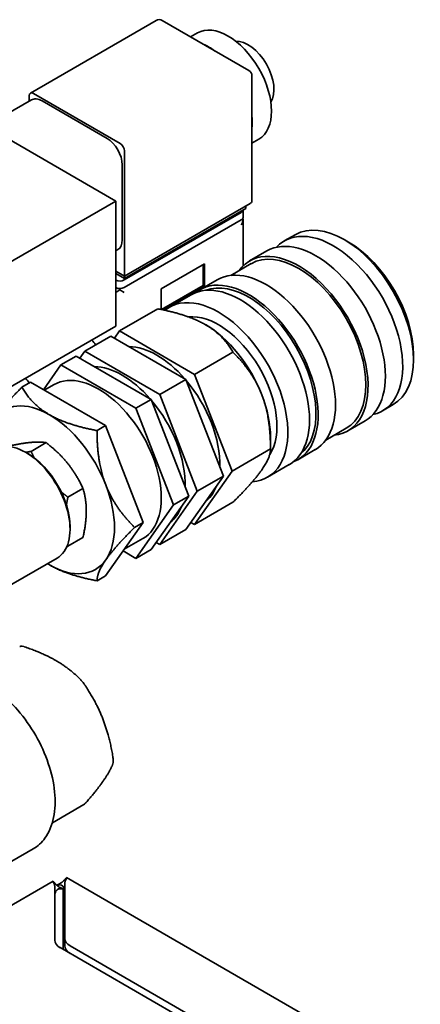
# Model space of a CAD drawing. Header units: millimetres. Extents: x 0 to 5940, y 0 to 4200.
# Tile 32 of 48: x 4261 to 4326, y 1628 to 1788. Entities that reach past the tile are written whole.
import ezdxf

# ---------------------------------------------------------------- set-up
doc = ezdxf.new("R2010")
doc.units = ezdxf.units.MM
doc.header["$LTSCALE"] = 10
doc.layers.add('Spigoli visibili(ISO)', color=7, linetype='Continuous', lineweight=35)

msp = doc.modelspace()

# ---------------------------------------------------------------- linework, layer by layer
at = {"layer": 'Spigoli visibili(ISO)'}
for p, q in [((4262.36, 1776.39), (4282.87, 1788.23)), ((4298.01, 1780.07), (4283.87, 1788.23)), ((4288.51, 1785.55), (4289.63, 1786.2)), ((4298.51, 1758.79), (4298.51, 1779.2)), ((4276.3, 1758.79), (4244.48, 1777.16)), ((4277, 1768.18), (4262.86, 1776.34)), ((4255.12, 1771.02), (4262.53, 1775.29)), ((4262.15, 1775.93), (4262.15, 1775.08)), ((4274.88, 1768.99), (4264.28, 1775.12)), ((4298.51, 1768.23), (4299.63, 1768.88)), ((4277.71, 1746.54), (4277.71, 1766.95)), ((4277.36, 1752.46), (4277.36, 1764.71)), ((4276.3, 1758.79), (4254.38, 1746.13)), ((4276.3, 1738.38), (4276.3, 1758.79)), ((4296.77, 1756.93), (4277.68, 1745.91)), ((4277.71, 1746.54), (4298.22, 1758.38)), ((4277.71, 1746.13), (4297.51, 1757.56)), ((4297.06, 1757.3), (4297.06, 1756.11)), ((4297.51, 1757.97), (4297.51, 1757.56)), ((4277.68, 1744.68), (4296.77, 1755.71)), ((4297, 1755.91), (4297.06, 1755.88)), ((4297.06, 1755.88), (4297.06, 1748.19)), ((4303.79, 1752.28), (4305.56, 1753.3)), ((4314.27, 1752.1), (4313.56, 1752.5)), ((4276.3, 1750.66), (4276.63, 1750.86)), ((4298.14, 1749.01), (4300.96, 1750.64)), ((4276.3, 1747.36), (4277.71, 1746.54)), ((4290.76, 1748.56), (4283.69, 1744.48)), ((4290.54, 1745.01), (4290.54, 1748.44)), ((4290.76, 1744.89), (4290.76, 1748.56)), ((4295.07, 1746.66), (4298.39, 1748.58)), ((4276.3, 1746.95), (4277.71, 1746.13)), ((4277.71, 1746.54), (4277.71, 1746.13)), ((4290, 1744.31), (4292.83, 1745.95)), ((4276.97, 1744.28), (4276.3, 1743.89)), ((4276.97, 1744.51), (4276.97, 1744.28)), ((4277.68, 1743.87), (4276.97, 1744.28)), ((4283.69, 1744.48), (4283.69, 1741.11)), ((4283.76, 1741.09), (4290.54, 1745.01)), ((4284.07, 1741.03), (4290.76, 1744.89)), ((4290.54, 1745.01), (4290.76, 1744.89)), ((4285.05, 1741.46), (4288.59, 1743.5)), ((4276.89, 1737.59), (4283.17, 1741.21)), ((4276.3, 1738.38), (4254.38, 1725.72)), ((4271.23, 1734.32), (4275.48, 1736.77)), ((4287.72, 1729.7), (4275.48, 1736.77)), ((4276.07, 1736.42), (4276.89, 1737.59)), ((4276.89, 1737.59), (4289.14, 1730.52)), ((4267.34, 1732.08), (4269.82, 1733.5)), ((4282.07, 1726.43), (4269.82, 1733.5)), ((4270.42, 1733.16), (4271.23, 1734.32)), ((4271.23, 1734.32), (4283.48, 1727.25)), ((4289.14, 1730.52), (4295.42, 1734.14)), ((4324.87, 1733.72), (4324.87, 1732.91)), ((4264.49, 1728.01), (4267.34, 1732.08)), ((4267.34, 1732.08), (4279.59, 1725)), ((4283.48, 1727.25), (4287.72, 1729.7)), ((4293.85, 1713.92), (4287.72, 1729.7)), ((4289.14, 1730.52), (4295.26, 1714.73)), ((4260.99, 1728.41), (4262.39, 1729.22)), ((4274.64, 1722.15), (4262.39, 1729.22)), ((4266.22, 1728.85), (4264.62, 1727.93)), ((4279.59, 1725), (4282.07, 1726.43)), ((4288.19, 1710.65), (4282.07, 1726.43)), ((4283.48, 1727.25), (4289.6, 1711.47)), ((4279.59, 1725), (4285.72, 1709.22)), ((4319.79, 1724.56), (4321.56, 1725.58)), ((4273.24, 1721.34), (4274.64, 1722.15)), ((4280.77, 1706.36), (4274.64, 1722.15)), ((4310.57, 1719.81), (4313.89, 1721.73)), ((4314.14, 1721.3), (4316.96, 1722.93)), ((4301.54, 1720.25), (4301.54, 1718.36)), ((4264.94, 1719.38), (4262.48, 1717.96)), ((4261.94, 1717.6), (4261.59, 1717.8)), ((4295.26, 1714.73), (4301.54, 1718.36)), ((4306, 1716.6), (4308.83, 1718.24)), ((4301.05, 1713.74), (4304.59, 1715.79)), ((4287.72, 1705.2), (4293.85, 1713.92)), ((4295.26, 1714.73), (4289.14, 1706.02)), ((4289.6, 1711.47), (4293.85, 1713.92)), ((4270.95, 1711.91), (4268.49, 1710.48)), ((4282.07, 1701.94), (4288.19, 1710.65)), ((4289.6, 1711.47), (4283.48, 1702.75)), ((4285.72, 1709.22), (4288.19, 1710.65)), ((4285.72, 1709.22), (4279.59, 1700.51)), ((4295.42, 1709.65), (4289.14, 1706.02)), ((4268.84, 1705.66), (4268.84, 1705.25)), ((4274.64, 1697.65), (4280.77, 1706.36)), ((4279.37, 1705.56), (4280.77, 1706.36)), ((4289.14, 1706.02), (4288.54, 1706.37)), ((4287.72, 1705.2), (4283.48, 1702.75)), ((4270.95, 1703.89), (4268.49, 1702.47)), ((4280.72, 1703.73), (4277.69, 1701.99)), ((4283.48, 1702.75), (4282.88, 1703.1)), ((4279.59, 1700.51), (4277.5, 1701.72)), ((4282.07, 1701.94), (4279.59, 1700.51)), ((4266.71, 1700.56), (4257.77, 1695.39)), ((4274.64, 1697.65), (4273.24, 1696.84)), ((4265.95, 1657.39), (4271.1, 1660.36)), ((4262.82, 1653.12), (4253.91, 1647.98)), ((4217.85, 1620), (4266.06, 1647.83)), ((4268.28, 1648.44), (4315.6, 1621.12)), ((4266.36, 1638.23), (4266.36, 1646.99)), ((4266.69, 1647.18), (4267.11, 1647.42)), ((4267.24, 1646.81), (4267.7, 1646.54)), ((4267.7, 1636.74), (4267.7, 1646.54)), ((4267.98, 1647.6), (4267.98, 1638.52)), ((4267.98, 1638.52), (4267.98, 1637.3)), ((4303.41, 1616.12), (4267.24, 1637.01)), ((4306.24, 1615.72), (4268.86, 1637.3))]:
    msp.add_line(p, q, dxfattribs=at)
for centre, start, end in [((4283.37, 1787.37), 60, 120), ((4297.51, 1779.2), 0, 60)]:
    msp.add_arc(centre, 1, start, end, dxfattribs=at)
for centre, major_axis, start_param, end_param in [((4294.63, 1777.54), (-5, 8.66), 3.141593, 6.283185), ((4291.5, 1775.73), (5, -8.66), 2.225115, 2.487274), ((4297.86, 1779.4), (-3, 5.2), 3.43002, 5.994758), ((4262.86, 1775.53), (-0.5, 0.866), 5.497787, 7.068583), ((4264.28, 1772.26), (-1.75, 3.03), 5.497787, 6.283185), ((4291.5, 1775.73), (5, -8.66), 0.654319, 0.916478), ((4274.88, 1766.14), (-1.75, 3.03), 3.926991, 5.497787), ((4277, 1767.36), (0.5, -0.866), 0.785398, 2.356194), ((4297.51, 1758.79), (1, 0), 5.497787, 6.283185), ((4296.06, 1757.34), (1, 0), 5.497787, 6.220521), ((4296.06, 1756.11), (1, 0), 5.497787, 6.283185), ((4296.06, 1755.3), (0.71, 1.22), 4.712389, 5.497787), ((4296.06, 1755.3), (-1.41, 0), 3.926991, 3.989655), ((4313.56, 1739.44), (-8, 13.86), 3.141593, 6.283185), ((4311.79, 1738.42), (-8, 13.86), 2.963882, 6.460896), ((4274.88, 1753.89), (1.75, -3.03), 0, 0.785398), ((4308.96, 1736.79), (8, -13.86), 0, 3.141593), ((4306.14, 1735.15), (-8, 13.86), 2.890937, 6.533841), ((4306.14, 1735.15), (-7.75, 13.42), 3.141593, 6.283185), ((4314.27, 1739.85), (-7.5, 12.99), 3.926991, 5.497787), ((4300.83, 1732.09), (8, -13.86), 0, 3.141593), ((4276.97, 1746.32), (1, 0), 3.975818, 5.497787), ((4296.59, 1729.64), (8, -13.86), 0, 3.141593), ((4298, 1730.46), (-8, 13.86), 3.053089, 6.371689), ((4298, 1730.46), (-7.75, 13.42), 3.230096, 6.194681), ((4276.97, 1745.09), (1, 0), 3.975818, 5.497787), ((4293.05, 1727.6), (-8, 13.86), 2.866962, 6.37603), ((4293.05, 1727.6), (-6.75, 11.69), 3.422256, 6.035489), ((4290.93, 1726.38), (-7.5, 12.99), 4.45059, 5.497787), ((4269.72, 1731.31), (4.31, -7.47), 1.786721, 1.904912), ((4283.01, 1721.8), (-7.25, 12.56), 5.038913, 5.956661), ((4277.36, 1718.54), (-7.25, 12.56), 5.038913, 5.956661), ((4258.9, 1725.07), (4.31, -7.47), 1.786721, 1.904912), ((4273.47, 1716.29), (7.25, -12.56), 0, 3.141593), ((4283.01, 1721.8), (-7.25, 12.56), 3.888354, 5.012825), ((4290.93, 1726.38), (-7.5, 12.99), 3.926991, 4.45059), ((4265.48, 1711.68), (-7.5, 12.99), 5.497787, 6.544985), ((4277.36, 1718.54), (-7.25, 12.56), 3.888354, 5.012825), ((4265.48, 1711.68), (7.5, -12.99), 1.308997, 2.356194), ((4261.59, 1709.43), (5.12, -8.88), 0, 3.141593), ((4261.94, 1709.64), (-4.88, 8.44), 3.926991, 5.497787), ((4265.48, 1711.68), (7.5, -12.99), 0.261799, 1.308997), ((4283.01, 1721.8), (7.25, -12.56), 0.082655, 0.440944), ((4277.36, 1718.54), (7.25, -12.56), 0.082655, 0.440944), ((4265.48, 1711.68), (-7.5, 12.99), 2.323115, 2.356194), ((4265.48, 1711.68), (7.5, -12.99), 5.497787, 6.544985), ((4269.36, 1638.23), (-3, 0), 0, 0.785398), ((4270.98, 1638.52), (-3, 0), 0, 0.785398), ((4270.98, 1637.3), (-3, 0), 0, 0.785398)]:
    msp.add_ellipse(centre, major_axis=major_axis, ratio=0.57735, start_param=start_param, end_param=end_param, dxfattribs=at)
for points, weights in [([(4283.17, 1741.21), (4288.09, 1740.26), (4290.93, 1738.62)], [1.1937262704, 1.13404643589, 1]), ([(4290.93, 1738.62), (4293.78, 1736.98), (4295.42, 1734.14)], [1, 1.13404643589, 1.1937262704]), ([(4295.42, 1734.14), (4298.7, 1730.86), (4300.12, 1727.2)], [1.1937262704, 1.13404643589, 1]), ([(4260.99, 1728.41), (4257.71, 1725.13), (4256.29, 1723.11)], [1.1937262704, 1.13404643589, 1]), ([(4265.48, 1723.93), (4262.64, 1725.57), (4260.99, 1728.41)], [1, 1.13404643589, 1.1937262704]), ([(4300.12, 1727.2), (4301.54, 1723.53), (4301.54, 1718.36)], [1, 1.13404643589, 1.1937262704]), ([(4273.24, 1721.34), (4268.32, 1722.29), (4265.48, 1723.93)], [1.1937262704, 1.13404643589, 1]), ([(4274.66, 1712.5), (4273.24, 1716.16), (4273.24, 1721.34)], [1, 1.13404643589, 1.1937262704]), ([(4262.47, 1719.42), (4261.08, 1719.3), (4258.93, 1718.85)], [1.61131204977, 1.61131204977, 1.49562504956]), ([(4264.94, 1719.38), (4263.87, 1719.55), (4262.47, 1719.42)], [1.49562504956, 1.61131204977, 1.61131204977]), ([(4268.48, 1715.95), (4267.09, 1717.69), (4264.94, 1719.38)], [1.61131204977, 1.61131204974, 1.49562504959]), ([(4261.62, 1717.79), (4262.03, 1717.87), (4262.48, 1717.96)], [1.53697192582, 1.51857486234, 1.49562504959]), ([(4262.48, 1717.96), (4262.74, 1717.4), (4263.01, 1716.89)], [1.49562504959, 1.52214530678, 1.54258602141]), ([(4301.54, 1718.36), (4301.54, 1716.97), (4300.12, 1714.95)], [1.1937262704, 1.13404643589, 1]), ([(4270.95, 1711.91), (4269.88, 1714.22), (4268.48, 1715.95)], [1.49562504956, 1.61131204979, 1.61131204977]), ([(4300.12, 1714.95), (4298.7, 1712.93), (4295.42, 1709.65)], [1, 1.13404643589, 1.1937262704]), ([(4279.37, 1705.56), (4276.08, 1708.84), (4274.66, 1712.5)], [1.1937262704, 1.13404643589, 1]), ([(4267.37, 1711.41), (4267.89, 1710.95), (4268.49, 1710.48)], [1.54841517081, 1.52601051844, 1.49562504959]), ([(4268.49, 1710.48), (4268.35, 1709.83), (4268.24, 1709.23)], [1.49562504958, 1.52482079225, 1.54664845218]), ([(4271.49, 1708.21), (4271.49, 1710.07), (4270.95, 1711.91)], [1.61131204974, 1.61131204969, 1.49562504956]), ([(4270.95, 1703.89), (4271.49, 1706.35), (4271.49, 1708.21)], [1.49562504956, 1.61131204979, 1.61131204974]), ([(4274.66, 1700.25), (4276.08, 1702.27), (4279.37, 1705.56)], [1, 1.13404643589, 1.1937262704]), ([(4268.49, 1702.47), (4268.4, 1702.45), (4268.32, 1702.43)], [1.49562504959, 1.50002890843, 1.5042651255]), ([(4268.42, 1702.7), (4268.46, 1702.59), (4268.49, 1702.47)], [1.50891552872, 1.50247296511, 1.49562504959]), ([(4265.48, 1699.43), (4268.32, 1697.79), (4273.24, 1696.84)], [1, 1.13404643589, 1.1937262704]), ([(4273.24, 1696.84), (4273.24, 1698.23), (4274.66, 1700.25)], [1.1937262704, 1.13404643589, 1]), ([(4266.54, 1683.83), (4264.42, 1685.06), (4261.43, 1686.07)], [2.143153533, 2.143153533, 2.02025588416]), ([(4270.41, 1680.88), (4268.66, 1682.61), (4266.54, 1683.83)], [2.02025588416, 2.143153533, 2.143153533]), ([(4271.33, 1679.74), (4273.13, 1677.04), (4274.19, 1674.31)], [2.02025588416, 2.143153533, 2.143153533]), ([(4274.19, 1674.31), (4275.25, 1671.58), (4275.82, 1668.17)], [2.143153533, 2.143153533, 2.02025588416]), ([(4275.82, 1666.94), (4275.25, 1665.61), (4274.19, 1664.11)], [2.02025588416, 2.143153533, 2.143153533]), ([(4274.19, 1664.11), (4273.13, 1662.6), (4271.33, 1660.55)], [2.143153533, 2.143153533, 2.02025588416])]:
    msp.add_rational_spline(points, weights, degree=2, dxfattribs=at)
for points, knots in [([(4260.62, 1686.11), (4260.68, 1686.14), (4260.74, 1686.16), (4260.95, 1686.18), (4261.12, 1686.16), (4261.34, 1686.1), (4261.39, 1686.08), (4261.43, 1686.07)], [-0.7515834, -0.7515834, -0.7515834, -0.7515834, -0.7130897, -0.7130897, -0.6501548, -0.6501548, -0.6363472, -0.6363472, -0.6363472, -0.6363472]), ([(4270.41, 1680.88), (4270.43, 1680.86), (4270.46, 1680.83), (4270.6, 1680.68), (4270.74, 1680.53), (4270.99, 1680.21), (4271.13, 1680.03), (4271.28, 1679.82), (4271.3, 1679.78), (4271.33, 1679.74)], [-0.7898322, -0.7898322, -0.7898322, -0.7898322, -0.7760246, -0.7760246, -0.7130897, -0.7130897, -0.6501548, -0.6501548, -0.6363472, -0.6363472, -0.6363472, -0.6363472]), ([(4255.85, 1679.63), (4256.19, 1679.42), (4256.51, 1679.2), (4258.06, 1678.07), (4259.24, 1676.98), (4261.4, 1674.48), (4262.39, 1673.09), (4264.07, 1670.15), (4264.77, 1668.6), (4265.82, 1665.5), (4266.17, 1663.94), (4266.47, 1660.95), (4266.42, 1659.52), (4265.9, 1656.96), (4265.43, 1655.81), (4264.22, 1654.15), (4263.57, 1653.55), (4262.82, 1653.12)], [1.613722, 1.613722, 1.613722, 1.613722, 1.702141, 1.702141, 2.032761, 2.032761, 2.361662, 2.361662, 2.689769, 2.689769, 3.018718, 3.018718, 3.349365, 3.349365, 3.675931, 3.675931, 3.926991, 3.926991, 3.926991, 3.926991]), ([(4275.82, 1668.17), (4275.83, 1668.12), (4275.83, 1668.07), (4275.87, 1667.81), (4275.89, 1667.6), (4275.89, 1667.26), (4275.87, 1667.11), (4275.83, 1666.98), (4275.83, 1666.96), (4275.82, 1666.94)], [-0.7898322, -0.7898322, -0.7898322, -0.7898322, -0.7760246, -0.7760246, -0.7130897, -0.7130897, -0.6501548, -0.6501548, -0.6363472, -0.6363472, -0.6363472, -0.6363472]), ([(4271.33, 1660.55), (4271.3, 1660.52), (4271.28, 1660.5), (4271.2, 1660.43), (4271.15, 1660.39), (4271.1, 1660.36)], [-0.78983217, -0.78983217, -0.78983217, -0.78983217, -0.77602463, -0.77602463, -0.75158337, -0.75158337, -0.75158337, -0.75158337]), ([(4266.1, 1647.79), (4266.14, 1647.73), (4266.21, 1647.64), (4266.41, 1647.43), (4266.54, 1647.31), (4266.85, 1647.06), (4267.03, 1646.93), (4267.24, 1646.81)], [0, 0, 0, 0, 0.0743028, 0.0743028, 0.146946, 0.146946, 0.221953, 0.221953, 0.221953, 0.221953]), ([(4267.11, 1647.42), (4267.31, 1647.54), (4267.5, 1647.67), (4267.8, 1647.92), (4267.93, 1648.04), (4268.13, 1648.25), (4268.2, 1648.34), (4268.25, 1648.4)], [0, 0, 0, 0, 0.0742678, 0.0742678, 0.1469125, 0.1469125, 0.221953, 0.221953, 0.221953, 0.221953]), ([(4268.24, 1648.4), (4268.29, 1648.46), (4268.29, 1648.46), (4268.25, 1648.36), (4268.2, 1648.24), (4268.09, 1647.99), (4267.98, 1647.6)], [0.5958674, 0.5958674, 0.5958674, 0.5958674, 1.0263219, 1.0263219, 1.0263219, 1.5707963, 1.5707963, 1.5707963, 1.5707963]), ([(4267.7, 1646.54), (4267.08, 1646.68), (4266.75, 1646.63), (4266.54, 1646.21), (4266.47, 1646.09), (4266.42, 1645.94), (4266.36, 1645.77)], [0, 0, 0, 0, 1.220509, 1.220509, 1.220509, 1.570796, 1.570796, 1.570796, 1.570796]), ([(4267.98, 1646.38), (4267.79, 1646.99), (4267.59, 1647.25), (4267.11, 1647.23), (4267, 1647.22), (4266.86, 1647.2), (4266.71, 1647.17)], [0, 0, 0, 0, 1.220509, 1.220509, 1.220509, 1.524004, 1.524004, 1.524004, 1.524004])]:
    msp.add_open_spline(points, degree=3, knots=knots, dxfattribs=at)
msp.add_open_spline([(4266.36, 1646.99), (4266.17, 1647.68), (4265.99, 1647.94), (4266.1, 1647.79)], degree=3, dxfattribs=at)

doc.saveas('drawing.dxf')
